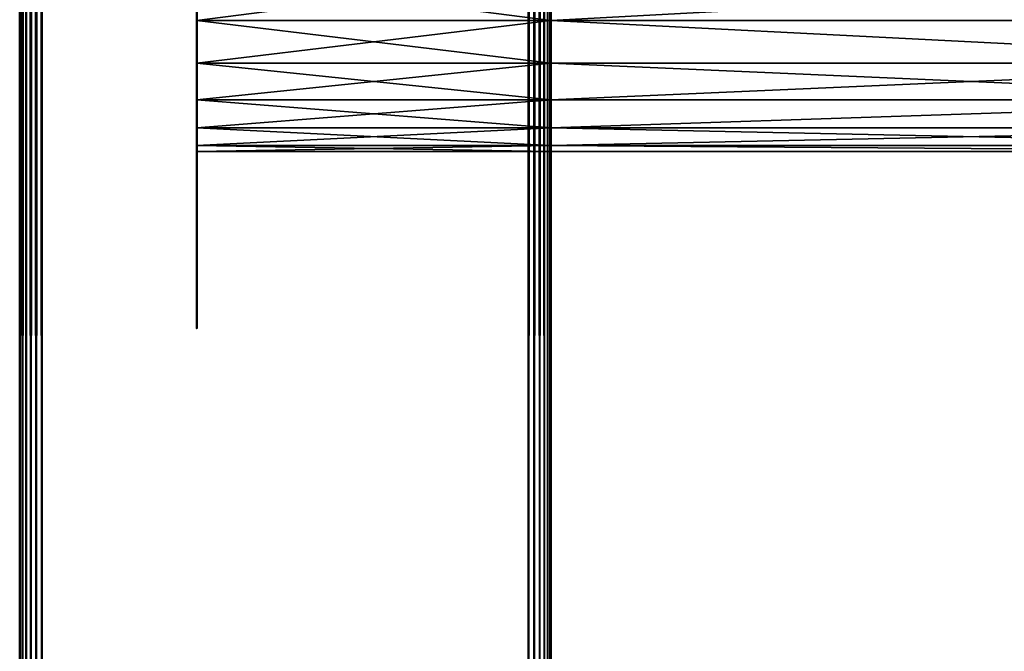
# Model space of a CAD drawing. Header units: millimetres. Extents: x 0 to 359, y -327 to 1.
# Tile 8 of 187: x 0 to 22, y -279 to -265. Entities that reach past the tile are written whole.
import ezdxf

# ---------------------------------------------------------------- set-up
doc = ezdxf.new("R2010")
doc.units = ezdxf.units.MM
doc.header["$MEASUREMENT"] = 0
doc.layers.add('0 Misc', color=7, linetype='Continuous', lineweight=35)
doc.layers.add('10 Raster Images', color=7, linetype='Continuous', lineweight=35)

msp = doc.modelspace()

# ---------------------------------------------------------------- linework, layer by layer
at = {"layer": '0 Misc', "color": 160, "linetype": 'Continuous', "lineweight": 50}
for p, q in [((0, 0, 332.5), (0, -296, 332.5)), ((0.5, -296, 333), (0.5, 0, 333)), ((11.5, 0, 333), (11.5, -296, 333)), ((12, -296, 332.5), (12, 0, 332.5)), ((0, -296, 0.5), (0, 0, 0.5)), ((0.5, 0), (0.5, -296)), ((11.5, -296), (11.5, 0)), ((12, 0, 0.5), (12, -296, 0.5)), ((12, -0.5, 13), (12, -294.5, 13)), ((12, -0.5, 1), (12, -294.5, 1)), ((12, -0.5, 332), (12, -294.5, 332)), ((12, -0.5, 320), (12, -294.5, 320))]:
    msp.add_line(p, q, dxfattribs=at).dxf.unprotected_set("ltscale", 0)
at = {"layer": '0 Misc', "color": 160, "linetype": 'Continuous', "lineweight": 25}
for p, q in [((4, -264.535, 329.864), (4, -263.5, 322)), ((4, -264.535, 10.864), (4, -263.5, 3)), ((12, -263.5, 11), (12, -294.5, 13)), ((12, -263.5, 3), (12, -294.5, 1)), ((12, -263.5, 330), (12, -294.5, 332)), ((12, -294.5, 320), (12, -263.5, 322)), ((12, -264.535, 322.136), (12, -263.5, 11)), ((12, -263.5, 3), (12, -296, 0.5)), ((12, -263.5, 330), (12, -296, 332.5)), ((4, -265.5, 329.464), (4, -264.535, 322.136)), ((4, -264.535, 329.864), (4, -264.535, 322.136)), ((4, -265.5, 10.464), (4, -264.535, 3.136)), ((4, -264.535, 10.864), (4, -264.535, 3.136)), ((12, -294.5, 1), (12, -264.535, 10.864)), ((12, -264.535, 10.864), (12, -294.5, 13)), ((12, -264.535, 3.136), (12, -294.5, 1)), ((12, -264.535, 329.864), (12, -294.5, 332)), ((12, -294.5, 320), (12, -264.535, 322.136)), ((12, -264.535, 322.136), (12, -294.5, 332)), ((12, -265.5, 322.536), (12, -264.535, 10.864)), ((12, -264.535, 322.136), (12, -264.535, 10.864)), ((12, -264.535, 3.136), (12, -296, 0.5)), ((12, -264.535, 329.864), (12, -296, 332.5)), ((4, -266.328, 328.828), (4, -265.5, 322.536)), ((4, -265.5, 329.464), (4, -265.5, 322.536)), ((4, -266.328, 9.828), (4, -265.5, 3.536)), ((4, -265.5, 10.464), (4, -265.5, 3.536)), ((12, -294.5, 1), (12, -265.5, 10.464)), ((12, -265.5, 3.536), (12, -294.5, 1)), ((12, -265.5, 329.464), (12, -294.5, 332)), ((12, -265.5, 322.536), (12, -294.5, 332)), ((12, -266.328, 323.172), (12, -265.5, 10.464)), ((12, -265.5, 322.536), (12, -265.5, 10.464)), ((12, -265.5, 3.536), (12, -296, 0.5)), ((12, -265.5, 329.464), (12, -296, 332.5)), ((4, -266.964, 328), (4, -266.328, 323.172)), ((4, -266.328, 328.828), (4, -266.328, 323.172)), ((4, -266.964, 9), (4, -266.328, 4.172)), ((4, -266.328, 9.828), (4, -266.328, 4.172)), ((12, -294.5, 1), (12, -266.328, 9.828)), ((12, -266.328, 4.172), (12, -294.5, 1)), ((12, -266.328, 328.828), (12, -294.5, 332)), ((12, -266.328, 323.172), (12, -294.5, 332)), ((12, -266.964, 324), (12, -266.328, 9.828)), ((12, -266.328, 323.172), (12, -266.328, 9.828)), ((12, -266.328, 4.172), (12, -296, 0.5)), ((12, -266.328, 328.828), (12, -296, 332.5)), ((4, -267.364, 327.035), (4, -266.964, 324)), ((4, -266.964, 328), (4, -266.964, 324)), ((4, -267.364, 8.035), (4, -266.964, 5)), ((4, -266.964, 9), (4, -266.964, 5)), ((12, -294.5, 1), (12, -266.964, 9)), ((12, -266.964, 5), (12, -294.5, 1)), ((12, -266.964, 328), (12, -294.5, 332)), ((12, -266.964, 324), (12, -294.5, 332)), ((12, -267.364, 324.965), (12, -266.964, 9)), ((12, -266.964, 324), (12, -266.964, 9)), ((12, -266.964, 5), (12, -296, 0.5)), ((12, -266.964, 328), (12, -296, 332.5)), ((4, -267.364, 327.035), (4, -267.364, 324.965)), ((4, -267.364, 8.035), (4, -267.364, 5.965)), ((12, -294.5, 1), (12, -267.364, 8.035)), ((12, -267.364, 5.965), (12, -294.5, 1)), ((12, -267.364, 327.035), (12, -294.5, 332)), ((12, -267.364, 324.965), (12, -294.5, 332)), ((12, -267.5, 326), (12, -267.364, 8.035)), ((12, -267.364, 324.965), (12, -267.364, 8.035)), ((12, -267.364, 5.965), (12, -296, 0.5)), ((12, -267.364, 327.035), (12, -296, 332.5)), ((12, -294.5, 1), (12, -267.5, 7)), ((12, -294.5, 332), (12, -267.5, 326)), ((12, -267.5, 7), (12, -267.5, 326)), ((12, -296, 332.5), (12, -267.5, 7)), ((12, -267.5, 7), (12, -296, 0.5)), ((12, -267.5, 326), (12, -296, 332.5))]:
    msp.add_line(p, q, dxfattribs=at).dxf.unprotected_set("ltscale", 0)
at = {"layer": '0 Misc', "color": 160, "linetype": 'Continuous', "lineweight": 50, "extrusion": (1, 0, 0)}
for centre in [(-263.5, 3, 12), (-263.5, 322, 12), (-267.5, 326, 4)]:
    msp.add_circle(centre, 4, dxfattribs=at).dxf.unprotected_set("ltscale", 0)
at = {"layer": '0 Misc', "color": 160, "linetype": 'Continuous', "lineweight": 50, "extrusion": (-1, 0, 0)}
for centre in [(267.5, 7, -4), (267.5, 326, -12), (267.5, 7, -12)]:
    msp.add_circle(centre, 4, dxfattribs=at).dxf.unprotected_set("ltscale", 0)
at = {"layer": '0 Misc', "color": 5, "lineweight": 25}
for points, invisible_edges in [([(0, -296, 0.5), (0, 0, 332.5), (0, 0, 0.5)], 1), ([(0, -296, 0.5), (0, -296, 332.5), (0, 0, 332.5)], 12), ([(11.5, -296, 333), (0.5, 0, 333), (0.5, -296, 333)], 1), ([(11.5, -296, 333), (11.5, 0, 333), (0.5, 0, 333)], 12), ([(0.5, -296), (11.5, 0), (11.5, -296)], 1), ([(0.5, -296), (0.5, 0), (11.5, 0)], 12), ([(347, -294.5, 332), (12, -0.5, 332), (12, -294.5, 332)], 1), ([(347, -294.5, 332), (347, -0.5, 332), (12, -0.5, 332)], 12)]:
    msp.add_3dface(points, dxfattribs=dict(at, invisible_edges=invisible_edges))
for points in [[(0, 0, 332.5), (0, -296, 332.5), (0.017, -296, 332.629)], [(0.017, 0, 332.629), (0, 0, 332.5), (0.017, -296, 332.629)], [(0, -296, 0.5), (0, 0, 0.5), (0.017, 0, 0.371)], [(0.017, -296, 0.371), (0, -296, 0.5), (0.017, 0, 0.371)], [(0.067, 0, 332.75), (0.017, 0, 332.629), (0.017, -296, 332.629)], [(0.067, -296, 332.75), (0.067, 0, 332.75), (0.017, -296, 332.629)], [(0.067, -296, 0.25), (0.017, -296, 0.371), (0.017, 0, 0.371)], [(0.067, 0, 0.25), (0.067, -296, 0.25), (0.017, 0, 0.371)], [(0.067, -296, 332.75), (0.146, -296, 332.854), (0.067, 0, 332.75)], [(0.067, 0, 332.75), (0.146, -296, 332.854), (0.146, 0, 332.854)], [(0.067, 0, 0.25), (0.146, 0, 0.146), (0.067, -296, 0.25)], [(0.067, -296, 0.25), (0.146, 0, 0.146), (0.146, -296, 0.146)], [(0.146, 0, 332.854), (0.146, -296, 332.854), (0.25, -296, 332.933)], [(0.25, 0, 332.933), (0.146, 0, 332.854), (0.25, -296, 332.933)], [(0.146, -296, 0.146), (0.146, 0, 0.146), (0.25, 0, 0.067)], [(0.25, -296, 0.067), (0.146, -296, 0.146), (0.25, 0, 0.067)], [(0.371, 0, 332.983), (0.25, 0, 332.933), (0.25, -296, 332.933)], [(0.371, -296, 332.983), (0.371, 0, 332.983), (0.25, -296, 332.933)], [(0.371, -296, 0.017), (0.25, -296, 0.067), (0.25, 0, 0.067)], [(0.371, 0, 0.017), (0.371, -296, 0.017), (0.25, 0, 0.067)], [(0.371, -296, 332.983), (0.5, -296, 333), (0.371, 0, 332.983)], [(0.371, 0, 332.983), (0.5, -296, 333), (0.5, 0, 333)], [(0.371, 0, 0.017), (0.5, 0), (0.371, -296, 0.017)], [(0.371, -296, 0.017), (0.5, 0), (0.5, -296)], [(11.629, 0, 332.983), (11.5, 0, 333), (11.629, -296, 332.983)], [(11.629, -296, 332.983), (11.5, 0, 333), (11.5, -296, 333)], [(11.629, -296, 0.017), (11.5, -296), (11.629, 0, 0.017)], [(11.629, 0, 0.017), (11.5, -296), (11.5, 0)], [(11.629, -296, 332.983), (11.75, -296, 332.933), (11.75, 0, 332.933)], [(11.629, 0, 332.983), (11.629, -296, 332.983), (11.75, 0, 332.933)], [(11.629, 0, 0.017), (11.75, 0, 0.067), (11.75, -296, 0.067)], [(11.629, -296, 0.017), (11.629, 0, 0.017), (11.75, -296, 0.067)], [(11.854, -296, 332.854), (11.854, 0, 332.854), (11.75, 0, 332.933)], [(11.75, -296, 332.933), (11.854, -296, 332.854), (11.75, 0, 332.933)], [(11.854, 0, 0.146), (11.854, -296, 0.146), (11.75, -296, 0.067)], [(11.75, 0, 0.067), (11.854, 0, 0.146), (11.75, -296, 0.067)], [(11.933, 0, 332.75), (11.854, 0, 332.854), (11.933, -296, 332.75)], [(11.933, -296, 332.75), (11.854, 0, 332.854), (11.854, -296, 332.854)], [(11.933, -296, 0.25), (11.854, -296, 0.146), (11.933, 0, 0.25)], [(11.933, 0, 0.25), (11.854, -296, 0.146), (11.854, 0, 0.146)], [(11.933, -296, 332.75), (11.983, -296, 332.629), (11.983, 0, 332.629)], [(11.933, 0, 332.75), (11.933, -296, 332.75), (11.983, 0, 332.629)], [(11.933, 0, 0.25), (11.983, 0, 0.371), (11.983, -296, 0.371)], [(11.933, -296, 0.25), (11.933, 0, 0.25), (11.983, -296, 0.371)], [(12, -296, 332.5), (12, 0, 332.5), (11.983, 0, 332.629)], [(11.983, -296, 332.629), (12, -296, 332.5), (11.983, 0, 332.629)], [(12, 0, 0.5), (12, -296, 0.5), (11.983, -296, 0.371)], [(11.983, 0, 0.371), (12, 0, 0.5), (11.983, -296, 0.371)], [(12, -263.5, 3), (12, -296, 0.5), (12, 0, 0.5)], [(12, -296, 332.5), (12, -263.5, 330), (12, 0, 332.5)], [(12, -0.5, 320), (43.051, -278.612, 320), (43, -279, 320)], [(43.051, -278.612, 320), (12, -0.5, 320), (43.201, -278.25, 320)], [(43.201, -278.25, 320), (12, -0.5, 320), (43.439, -277.939, 320)], [(43.439, -277.939, 320), (12, -0.5, 320), (63.439, -256.939, 320)], [(43, -279, 320), (12, -294.5, 320), (12, -0.5, 320)], [(12, -263.5, 330), (12, -294.5, 332), (12, -0.5, 332)], [(12, -294.5, 320), (12, -263.5, 322), (12, -0.5, 320)], [(4, -263.5, 322), (4, -264.535, 322.136), (12, -264.535, 322.136)], [(4, -263.5, 322), (12, -264.535, 322.136), (12, -263.5, 322)], [(4, -264.535, 329.864), (4, -263.5, 330), (12, -263.5, 330)], [(12, -264.535, 329.864), (4, -264.535, 329.864), (12, -263.5, 330)], [(4, -263.5, 3), (4, -264.535, 3.136), (12, -264.535, 3.136)], [(4, -263.5, 3), (12, -264.535, 3.136), (12, -263.5, 3)], [(4, -264.535, 10.864), (4, -263.5, 11), (12, -263.5, 11)], [(12, -264.535, 10.864), (4, -264.535, 10.864), (12, -263.5, 11)], [(4, -264.535, 329.864), (4, -264.535, 322.136), (4, -263.5, 322)], [(4, -264.535, 329.864), (4, -263.5, 322), (4, -263.5, 330)], [(4, -264.535, 10.864), (4, -264.535, 3.136), (4, -263.5, 3)], [(4, -264.535, 10.864), (4, -263.5, 3), (4, -263.5, 11)], [(12, -264.535, 322.136), (31, -263.5, 322), (12, -263.5, 322)], [(12, -264.535, 322.136), (31, -264.535, 322.136), (31, -263.5, 322)], [(31, -263.5, 330), (31, -264.535, 329.864), (12, -264.535, 329.864)], [(31, -263.5, 330), (12, -264.535, 329.864), (12, -263.5, 330)], [(12, -264.535, 329.864), (12, -294.5, 332), (12, -263.5, 330)], [(12, -294.5, 320), (12, -264.535, 322.136), (12, -263.5, 322)], [(12, -264.535, 322.136), (12, -264.535, 10.864), (12, -263.5, 11)], [(12, -264.535, 322.136), (12, -263.5, 11), (12, -263.5, 322)], [(12, -264.535, 3.136), (12, -296, 0.5), (12, -263.5, 3)], [(12, -263.5, 330), (12, -296, 332.5), (12, -264.535, 329.864)], [(12, -264.535, 322.136), (4, -265.5, 322.536), (12, -265.5, 322.536)], [(12, -264.535, 322.136), (4, -264.535, 322.136), (4, -265.5, 322.536)], [(12, -264.535, 329.864), (12, -265.5, 329.464), (4, -264.535, 329.864)], [(4, -264.535, 329.864), (12, -265.5, 329.464), (4, -265.5, 329.464)], [(12, -264.535, 3.136), (4, -265.5, 3.536), (12, -265.5, 3.536)], [(12, -264.535, 3.136), (4, -264.535, 3.136), (4, -265.5, 3.536)], [(12, -264.535, 10.864), (12, -265.5, 10.464), (4, -264.535, 10.864)], [(4, -264.535, 10.864), (12, -265.5, 10.464), (4, -265.5, 10.464)], [(4, -265.5, 329.464), (4, -265.5, 322.536), (4, -264.535, 322.136)], [(4, -265.5, 329.464), (4, -264.535, 322.136), (4, -264.535, 329.864)], [(4, -265.5, 10.464), (4, -265.5, 3.536), (4, -264.535, 3.136)], [(4, -265.5, 10.464), (4, -264.535, 3.136), (4, -264.535, 10.864)], [(31, -265.5, 322.536), (31, -264.535, 322.136), (12, -264.535, 322.136)], [(31, -265.5, 322.536), (12, -264.535, 322.136), (12, -265.5, 322.536)], [(12, -264.535, 329.864), (31, -265.5, 329.464), (12, -265.5, 329.464)], [(12, -264.535, 329.864), (31, -264.535, 329.864), (31, -265.5, 329.464)], [(12, -265.5, 329.464), (12, -294.5, 332), (12, -264.535, 329.864)], [(12, -294.5, 320), (12, -294.5, 332), (12, -264.535, 322.136)], [(12, -264.535, 322.136), (12, -294.5, 332), (12, -265.5, 322.536)], [(12, -265.5, 322.536), (12, -265.5, 10.464), (12, -264.535, 10.864)], [(12, -265.5, 322.536), (12, -264.535, 10.864), (12, -264.535, 322.136)], [(12, -265.5, 3.536), (12, -296, 0.5), (12, -264.535, 3.136)], [(12, -264.535, 329.864), (12, -296, 332.5), (12, -265.5, 329.464)], [(12, -265.5, 322.536), (4, -266.328, 323.172), (12, -266.328, 323.172)], [(4, -265.5, 329.464), (12, -265.5, 329.464), (12, -266.328, 328.828)], [(4, -266.328, 328.828), (4, -265.5, 329.464), (12, -266.328, 328.828)], [(12, -265.5, 322.536), (4, -265.5, 322.536), (4, -266.328, 323.172)], [(12, -265.5, 3.536), (4, -266.328, 4.172), (12, -266.328, 4.172)], [(4, -265.5, 10.464), (12, -265.5, 10.464), (12, -266.328, 9.828)], [(4, -266.328, 9.828), (4, -265.5, 10.464), (12, -266.328, 9.828)], [(12, -265.5, 3.536), (4, -265.5, 3.536), (4, -266.328, 4.172)], [(4, -266.328, 328.828), (4, -266.328, 323.172), (4, -265.5, 322.536)], [(4, -266.328, 328.828), (4, -265.5, 322.536), (4, -265.5, 329.464)], [(4, -266.328, 9.828), (4, -266.328, 4.172), (4, -265.5, 3.536)], [(4, -266.328, 9.828), (4, -265.5, 3.536), (4, -265.5, 10.464)], [(12, -266.328, 323.172), (31, -265.5, 322.536), (12, -265.5, 322.536)], [(12, -265.5, 329.464), (31, -266.328, 328.828), (12, -266.328, 328.828)], [(12, -265.5, 329.464), (31, -265.5, 329.464), (31, -266.328, 328.828)], [(12, -266.328, 323.172), (31, -266.328, 323.172), (31, -265.5, 322.536)], [(12, -266.328, 328.828), (12, -294.5, 332), (12, -265.5, 329.464)], [(12, -265.5, 322.536), (12, -294.5, 332), (12, -266.328, 323.172)], [(12, -266.328, 323.172), (12, -266.328, 9.828), (12, -265.5, 10.464)], [(12, -266.328, 323.172), (12, -265.5, 10.464), (12, -265.5, 322.536)], [(12, -266.328, 4.172), (12, -296, 0.5), (12, -265.5, 3.536)], [(12, -265.5, 329.464), (12, -296, 332.5), (12, -266.328, 328.828)], [(4, -266.964, 324), (12, -266.964, 324), (12, -266.328, 323.172)], [(4, -266.328, 323.172), (4, -266.964, 324), (12, -266.328, 323.172)], [(12, -266.964, 328), (4, -266.328, 328.828), (12, -266.328, 328.828)], [(12, -266.964, 328), (4, -266.964, 328), (4, -266.328, 328.828)], [(4, -266.964, 5), (12, -266.964, 5), (12, -266.328, 4.172)], [(4, -266.328, 4.172), (4, -266.964, 5), (12, -266.328, 4.172)], [(12, -266.964, 9), (4, -266.328, 9.828), (12, -266.328, 9.828)], [(12, -266.964, 9), (4, -266.964, 9), (4, -266.328, 9.828)], [(4, -266.964, 328), (4, -266.964, 324), (4, -266.328, 323.172)], [(4, -266.964, 328), (4, -266.328, 323.172), (4, -266.328, 328.828)], [(4, -266.964, 9), (4, -266.964, 5), (4, -266.328, 4.172)], [(4, -266.964, 9), (4, -266.328, 4.172), (4, -266.328, 9.828)], [(12, -266.964, 324), (31, -266.328, 323.172), (12, -266.328, 323.172)], [(31, -266.328, 328.828), (31, -266.964, 328), (12, -266.964, 328)], [(31, -266.328, 328.828), (12, -266.964, 328), (12, -266.328, 328.828)], [(12, -266.964, 324), (31, -266.964, 324), (31, -266.328, 323.172)], [(12, -266.964, 328), (12, -294.5, 332), (12, -266.328, 328.828)], [(12, -266.328, 323.172), (12, -294.5, 332), (12, -266.964, 324)], [(12, -266.964, 324), (12, -266.964, 9), (12, -266.328, 9.828)], [(12, -266.964, 324), (12, -266.328, 9.828), (12, -266.328, 323.172)], [(12, -266.964, 5), (12, -296, 0.5), (12, -266.328, 4.172)], [(12, -266.328, 328.828), (12, -296, 332.5), (12, -266.964, 328)], [(12, -267.364, 324.965), (4, -266.964, 324), (4, -267.364, 324.965)], [(12, -267.364, 324.965), (12, -266.964, 324), (4, -266.964, 324)], [(4, -267.364, 327.035), (4, -266.964, 328), (12, -266.964, 328)], [(4, -267.364, 327.035), (12, -266.964, 328), (12, -267.364, 327.035)], [(12, -267.364, 5.965), (4, -266.964, 5), (4, -267.364, 5.965)], [(12, -267.364, 5.965), (12, -266.964, 5), (4, -266.964, 5)], [(4, -267.364, 8.035), (4, -266.964, 9), (12, -266.964, 9)], [(4, -267.364, 8.035), (12, -266.964, 9), (12, -267.364, 8.035)], [(4, -267.364, 327.035), (4, -267.364, 324.965), (4, -266.964, 324)], [(4, -267.364, 327.035), (4, -266.964, 324), (4, -266.964, 328)], [(4, -267.364, 8.035), (4, -267.364, 5.965), (4, -266.964, 5)], [(4, -267.364, 8.035), (4, -266.964, 5), (4, -266.964, 9)], [(12, -267.364, 324.965), (31, -266.964, 324), (12, -266.964, 324)], [(12, -267.364, 324.965), (31, -267.364, 324.965), (31, -266.964, 324)], [(12, -266.964, 328), (31, -267.364, 327.035), (12, -267.364, 327.035)], [(12, -266.964, 328), (31, -266.964, 328), (31, -267.364, 327.035)], [(12, -267.364, 327.035), (12, -294.5, 332), (12, -266.964, 328)], [(12, -266.964, 324), (12, -294.5, 332), (12, -267.364, 324.965)], [(12, -267.364, 324.965), (12, -267.364, 8.035), (12, -266.964, 9)], [(12, -267.364, 324.965), (12, -266.964, 9), (12, -266.964, 324)], [(12, -267.364, 5.965), (12, -296, 0.5), (12, -266.964, 5)], [(12, -266.964, 328), (12, -296, 332.5), (12, -267.364, 327.035)], [(12, -267.5, 326), (4, -267.364, 327.035), (12, -267.364, 327.035)], [(12, -267.364, 324.965), (4, -267.5, 326), (12, -267.5, 326)], [(12, -267.364, 324.965), (4, -267.364, 324.965), (4, -267.5, 326)], [(12, -267.5, 326), (4, -267.5, 326), (4, -267.364, 327.035)], [(12, -267.5, 7), (4, -267.364, 8.035), (12, -267.364, 8.035)], [(12, -267.364, 5.965), (4, -267.5, 7), (12, -267.5, 7)], [(12, -267.364, 5.965), (4, -267.364, 5.965), (4, -267.5, 7)], [(12, -267.5, 7), (4, -267.5, 7), (4, -267.364, 8.035)], [(4, -267.364, 324.965), (4, -267.364, 327.035), (4, -267.5, 326)], [(4, -267.364, 5.965), (4, -267.364, 8.035), (4, -267.5, 7)], [(31, -267.5, 326), (31, -267.364, 324.965), (12, -267.364, 324.965)], [(31, -267.5, 326), (12, -267.364, 324.965), (12, -267.5, 326)], [(12, -267.364, 327.035), (31, -267.5, 326), (12, -267.5, 326)], [(12, -267.364, 327.035), (31, -267.364, 327.035), (31, -267.5, 326)], [(12, -294.5, 332), (12, -267.364, 327.035), (12, -267.5, 326)], [(12, -267.364, 324.965), (12, -294.5, 332), (12, -267.5, 326)], [(12, -267.364, 8.035), (12, -267.5, 326), (12, -267.5, 7)], [(12, -267.5, 326), (12, -267.364, 8.035), (12, -267.364, 324.965)], [(12, -267.5, 7), (12, -296, 0.5), (12, -267.364, 5.965)], [(12, -267.364, 327.035), (12, -296, 332.5), (12, -267.5, 326)], [(12, -296, 0.5), (12, -267.5, 7), (12, -296, 332.5)], [(12, -267.5, 326), (12, -296, 332.5), (12, -267.5, 7)]]:
    msp.add_3dface(points, dxfattribs=at)
at = {"layer": '0 Misc', "color": 7, "lineweight": 25}
for points, invisible_edges in [([(347, -294.5, 13), (12, -0.5, 13), (12, -294.5, 13)], 1), ([(347, -294.5, 13), (347, -0.5, 13), (12, -0.5, 13)], 12), ([(347, -0.5, 1), (12, -294.5, 1), (12, -0.5, 1)], 1), ([(347, -0.5, 1), (347, -294.5, 1), (12, -294.5, 1)], 12)]:
    msp.add_3dface(points, dxfattribs=dict(at, invisible_edges=invisible_edges))
for points in [[(12, -263.5, 11), (12, -294.5, 13), (12, -0.5, 13)], [(12, -294.5, 1), (12, -263.5, 3), (12, -0.5, 1)], [(12, -264.535, 3.136), (31, -263.5, 3), (12, -263.5, 3)], [(12, -264.535, 3.136), (31, -264.535, 3.136), (31, -263.5, 3)], [(31, -263.5, 11), (31, -264.535, 10.864), (12, -264.535, 10.864)], [(31, -263.5, 11), (12, -264.535, 10.864), (12, -263.5, 11)], [(12, -264.535, 10.864), (12, -294.5, 13), (12, -263.5, 11)], [(12, -263.5, 3), (12, -294.5, 1), (12, -264.535, 3.136)], [(31, -265.5, 3.536), (31, -264.535, 3.136), (12, -264.535, 3.136)], [(31, -265.5, 3.536), (12, -264.535, 3.136), (12, -265.5, 3.536)], [(12, -264.535, 10.864), (31, -265.5, 10.464), (12, -265.5, 10.464)], [(12, -264.535, 10.864), (31, -264.535, 10.864), (31, -265.5, 10.464)], [(12, -294.5, 1), (12, -294.5, 13), (12, -264.535, 10.864)], [(12, -294.5, 1), (12, -264.535, 10.864), (12, -265.5, 10.464)], [(12, -264.535, 3.136), (12, -294.5, 1), (12, -265.5, 3.536)], [(12, -266.328, 4.172), (31, -265.5, 3.536), (12, -265.5, 3.536)], [(12, -265.5, 10.464), (31, -266.328, 9.828), (12, -266.328, 9.828)], [(12, -265.5, 10.464), (31, -265.5, 10.464), (31, -266.328, 9.828)], [(12, -266.328, 4.172), (31, -266.328, 4.172), (31, -265.5, 3.536)], [(12, -294.5, 1), (12, -265.5, 10.464), (12, -266.328, 9.828)], [(12, -265.5, 3.536), (12, -294.5, 1), (12, -266.328, 4.172)], [(12, -266.964, 5), (31, -266.328, 4.172), (12, -266.328, 4.172)], [(31, -266.328, 9.828), (31, -266.964, 9), (12, -266.964, 9)], [(31, -266.328, 9.828), (12, -266.964, 9), (12, -266.328, 9.828)], [(12, -266.964, 5), (31, -266.964, 5), (31, -266.328, 4.172)], [(12, -294.5, 1), (12, -266.328, 9.828), (12, -266.964, 9)], [(12, -266.328, 4.172), (12, -294.5, 1), (12, -266.964, 5)], [(12, -267.364, 5.965), (31, -266.964, 5), (12, -266.964, 5)], [(12, -267.364, 5.965), (31, -267.364, 5.965), (31, -266.964, 5)], [(12, -266.964, 9), (31, -267.364, 8.035), (12, -267.364, 8.035)], [(12, -266.964, 9), (31, -266.964, 9), (31, -267.364, 8.035)], [(12, -294.5, 1), (12, -266.964, 9), (12, -267.364, 8.035)], [(12, -266.964, 5), (12, -294.5, 1), (12, -267.364, 5.965)], [(31, -267.5, 7), (31, -267.364, 5.965), (12, -267.364, 5.965)], [(31, -267.5, 7), (12, -267.364, 5.965), (12, -267.5, 7)], [(12, -267.364, 8.035), (31, -267.5, 7), (12, -267.5, 7)], [(12, -267.364, 8.035), (31, -267.364, 8.035), (31, -267.5, 7)], [(12, -294.5, 1), (12, -267.364, 8.035), (12, -267.5, 7)], [(12, -267.364, 5.965), (12, -294.5, 1), (12, -267.5, 7)]]:
    msp.add_3dface(points, dxfattribs=at)
at = {"layer": '10 Raster Images', "color": 160, "linetype": 'Continuous', "lineweight": 25}
for p, q in [((12, 0, 0.5), (12, -296, 0.5)), ((12, -296, 332.5), (12, 0, 332.5)), ((12, -0.5, 13), (12, -294.5, 13)), ((12, -294.5, 1), (12, -0.5, 1)), ((12, -0.5, 320), (12, -294.5, 320)), ((12, -0.5, 332), (12, -294.5, 332)), ((12, -294.5, 320), (12, -0.5, 320)), ((4, -263.5, 322), (4, -264.535, 322.136)), ((4, -264.535, 329.864), (4, -263.5, 330)), ((4, -263.5, 3), (4, -264.535, 3.136)), ((4, -264.535, 10.864), (4, -263.5, 11)), ((12, -264.535, 10.864), (12, -263.5, 11)), ((12, -263.5, 3), (12, -264.535, 3.136)), ((12, -264.535, 329.864), (12, -263.5, 330)), ((12, -263.5, 322), (12, -264.535, 322.136)), ((12, -263.5, 11), (12, -264.535, 10.864)), ((12, -264.535, 322.136), (12, -263.5, 322)), ((12, -264.535, 3.136), (12, -263.5, 3)), ((12, -263.5, 330), (12, -264.535, 329.864)), ((4, -264.535, 322.136), (4, -265.5, 322.536)), ((4, -265.5, 329.464), (4, -264.535, 329.864)), ((4, -264.535, 3.136), (4, -265.5, 3.536)), ((4, -265.5, 10.464), (4, -264.535, 10.864)), ((12, -265.5, 10.464), (12, -264.535, 10.864)), ((12, -264.535, 3.136), (12, -265.5, 3.536)), ((12, -265.5, 329.464), (12, -264.535, 329.864)), ((12, -264.535, 322.136), (12, -265.5, 322.536)), ((12, -264.535, 10.864), (12, -265.5, 10.464)), ((12, -265.5, 322.536), (12, -264.535, 322.136)), ((12, -265.5, 3.536), (12, -264.535, 3.136)), ((12, -264.535, 329.864), (12, -265.5, 329.464)), ((4, -265.5, 322.536), (4, -266.328, 323.172)), ((4, -266.328, 328.828), (4, -265.5, 329.464)), ((4, -265.5, 3.536), (4, -266.328, 4.172)), ((4, -266.328, 9.828), (4, -265.5, 10.464)), ((12, -266.328, 9.828), (12, -265.5, 10.464)), ((12, -265.5, 3.536), (12, -266.328, 4.172)), ((12, -266.328, 328.828), (12, -265.5, 329.464)), ((12, -265.5, 322.536), (12, -266.328, 323.172)), ((12, -265.5, 10.464), (12, -266.328, 9.828)), ((12, -266.328, 323.172), (12, -265.5, 322.536)), ((12, -266.328, 4.172), (12, -265.5, 3.536)), ((12, -265.5, 329.464), (12, -266.328, 328.828)), ((4, -266.328, 323.172), (4, -266.964, 324)), ((4, -266.964, 328), (4, -266.328, 328.828)), ((4, -266.328, 4.172), (4, -266.964, 5)), ((4, -266.964, 9), (4, -266.328, 9.828)), ((12, -266.964, 9), (12, -266.328, 9.828)), ((12, -266.328, 4.172), (12, -266.964, 5)), ((12, -266.964, 328), (12, -266.328, 328.828)), ((12, -266.328, 323.172), (12, -266.964, 324)), ((12, -266.328, 9.828), (12, -266.964, 9)), ((12, -266.964, 324), (12, -266.328, 323.172)), ((12, -266.964, 5), (12, -266.328, 4.172)), ((12, -266.328, 328.828), (12, -266.964, 328)), ((4, -266.964, 324), (4, -267.364, 324.965)), ((4, -267.364, 327.035), (4, -266.964, 328)), ((4, -266.964, 5), (4, -267.364, 5.965)), ((4, -267.364, 8.035), (4, -266.964, 9)), ((12, -267.364, 8.035), (12, -266.964, 9)), ((12, -266.964, 5), (12, -267.364, 5.965)), ((12, -267.364, 327.035), (12, -266.964, 328)), ((12, -266.964, 324), (12, -267.364, 324.965)), ((12, -266.964, 9), (12, -267.364, 8.035)), ((12, -267.364, 324.965), (12, -266.964, 324)), ((12, -267.364, 5.965), (12, -266.964, 5)), ((12, -266.964, 328), (12, -267.364, 327.035)), ((4, -267.364, 324.965), (4, -267.5, 326)), ((4, -267.5, 326), (4, -267.364, 327.035)), ((4, -267.364, 5.965), (4, -267.5, 7)), ((4, -267.5, 7), (4, -267.364, 8.035)), ((12, -267.5, 7), (12, -267.364, 8.035)), ((12, -267.364, 5.965), (12, -267.5, 7)), ((12, -267.5, 326), (12, -267.364, 327.035)), ((12, -267.364, 324.965), (12, -267.5, 326)), ((12, -267.364, 8.035), (12, -267.5, 7)), ((12, -267.5, 326), (12, -267.364, 324.965)), ((12, -267.5, 7), (12, -267.364, 5.965)), ((12, -267.364, 327.035), (12, -267.5, 326))]:
    msp.add_line(p, q, dxfattribs=at).dxf.unprotected_set("ltscale", 0)

doc.saveas('drawing.dxf')
